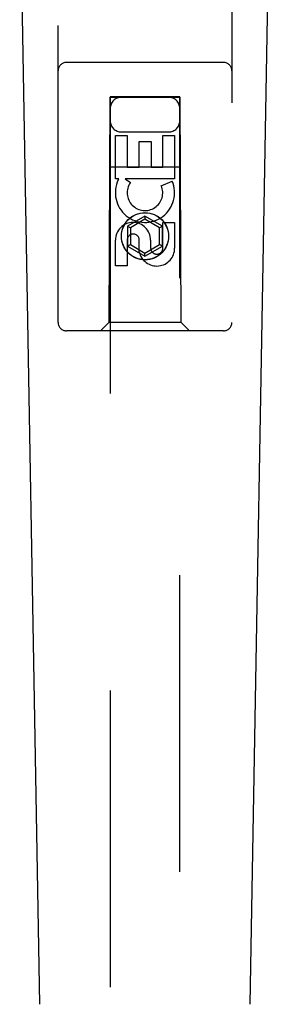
# Model space of a CAD drawing. Header units: inches. Extents: x 0 to 194, y 0 to 126.
# Tile 6 of 21: x 66.347 to 67.249, y 59.83 to 63.37. Entities that reach past the tile are written whole.
import ezdxf

# ---------------------------------------------------------------- set-up
doc = ezdxf.new("R2010")
doc.units = ezdxf.units.IN
doc.header["$LTSCALE"] = 10.674419
doc.header["$MEASUREMENT"] = 0
doc.linetypes.add('HIDDEN', pattern=[0.2, 0.1, -0.1])
doc.layers.add('MASTER_DOOR_ASSEMBLY', color=7, linetype='CONTINUOUS')

msp = doc.modelspace()

# ---------------------------------------------------------------- linework, layer by layer
at = {"layer": 'MASTER_DOOR_ASSEMBLY', "color": 8, "linetype": 'HIDDEN'}
for p, q in [((66.4853, 62.2817), (66.4853, 64.1392)), ((67.1103, 64.1392), (67.1103, 62.2817)), ((67.0803, 63.2167), (66.5153, 63.2167)), ((66.6713, 63.0917), (66.6678, 62.2817)), ((66.6713, 63.0917), (66.9243, 63.0917)), ((66.9228, 63.0932), (66.6728, 63.0932)), ((66.6728, 63.0932), (66.6728, 41.0917)), ((66.9228, 63.0907), (66.6728, 63.0907)), ((66.9228, 41.0917), (66.9228, 63.0932)), ((66.9278, 62.2817), (66.9243, 63.0917)), ((66.7128, 62.9667), (66.8828, 62.9667)), ((66.6912, 62.9539), (66.7337, 62.9539)), ((66.6912, 62.7978), (66.6912, 62.9539)), ((66.7337, 62.9539), (66.7337, 62.8404)), ((66.7771, 62.9326), (66.8196, 62.9326)), ((66.7771, 62.8404), (66.7771, 62.9326)), ((66.8196, 62.9326), (66.8196, 62.8404)), ((66.862, 62.9539), (66.9045, 62.9539)), ((66.862, 62.8404), (66.862, 62.9539)), ((66.9045, 62.9539), (66.9045, 62.7978)), ((66.6702, 62.8417), (66.9254, 62.8417)), ((66.7337, 62.8404), (66.7771, 62.8404)), ((66.8196, 62.8404), (66.862, 62.8404)), ((66.7035, 62.7978), (66.6912, 62.7978)), ((66.7017, 62.7942), (66.7035, 62.7978)), ((66.9045, 62.7978), (66.7269, 62.7978)), ((66.7269, 62.7978), (66.7454, 62.7847)), ((66.8564, 62.7734), (66.8955, 62.7903)), ((66.7978, 62.6642), (66.7353, 62.6281)), ((66.7978, 62.6527), (66.7453, 62.6224)), ((66.8603, 62.6281), (66.7978, 62.6642)), ((66.7978, 62.6642), (66.7978, 62.6527)), ((66.8503, 62.6224), (66.7978, 62.6527)), ((66.862, 62.6415), (66.9045, 62.6415)), ((66.862, 62.5491), (66.862, 62.6415)), ((66.9045, 62.6415), (66.9045, 62.5491)), ((66.7353, 62.6281), (66.7453, 62.6224)), ((66.7353, 62.6281), (66.7353, 62.556)), ((66.7453, 62.6224), (66.7453, 62.5617)), ((66.8603, 62.6281), (66.8503, 62.6224)), ((66.8503, 62.5617), (66.8503, 62.6224)), ((66.8603, 62.556), (66.8603, 62.6281)), ((66.6912, 62.4852), (66.6912, 62.5776)), ((66.7337, 62.5776), (66.7337, 62.4852)), ((66.7772, 62.5353), (66.7772, 62.5815)), ((66.8182, 62.5776), (66.8182, 62.5491)), ((66.7353, 62.556), (66.7453, 62.5617)), ((66.7353, 62.556), (66.7978, 62.5199)), ((66.7453, 62.5617), (66.7978, 62.5314)), ((66.7978, 62.5314), (66.8503, 62.5617)), ((66.7978, 62.5199), (66.8603, 62.556)), ((66.8603, 62.556), (66.8503, 62.5617)), ((66.7978, 62.5199), (66.7978, 62.5314)), ((66.7337, 62.4852), (66.6912, 62.4852)), ((67.0803, 62.2517), (66.5153, 62.2517)), ((66.6678, 62.2817), (66.6378, 62.2517)), ((66.9278, 62.2817), (66.6678, 62.2817)), ((66.9278, 62.2817), (66.9578, 62.2517))]:
    msp.add_line(p, q, dxfattribs=at)
at = {"layer": 'MASTER_DOOR_ASSEMBLY', "color": 7, "linetype": 'Continuous'}
for p, q in [((66.4193, 59.8295), (66.3471, 63.9688)), ((67.1763, 59.8295), (67.2486, 63.9688))]:
    msp.add_line(p, q, dxfattribs=at)
at = {"layer": 'MASTER_DOOR_ASSEMBLY', "color": 8, "linetype": 'HIDDEN'}
for radius in [0.085, 0.0845]:
    msp.add_circle((66.7978, 62.5917), radius, dxfattribs=at)
for centre, radius, start, end in [((66.5153, 63.1867), 0.03, 90, 180), ((67.0803, 63.1867), 0.03, 0, 90), ((66.7128, 63.0517), 0.04, 90, 180), ((66.8828, 63.0517), 0.04, 0, 90), ((66.7128, 63.0067), 0.04, 180, 270), ((66.8828, 63.0067), 0.04, 270, 360), ((66.7977, 62.748), 0.1065, 154.2636, 23.4027), ((66.7977, 62.748), 0.0639, 144.8895, 23.4026), ((66.7547, 62.5776), 0.0635, 0, 180), ((66.7556, 62.5776), 0.0219, 10.307, 180), ((66.8401, 62.549), 0.0644, 192.2995, 0.0775), ((66.8401, 62.5491), 0.0219, 179.9011, 360), ((66.5153, 62.2817), 0.03, 180, 270), ((67.0803, 62.2817), 0.03, 270, 360)]:
    msp.add_arc(centre, radius, start, end, dxfattribs=at)

doc.saveas('drawing.dxf')
